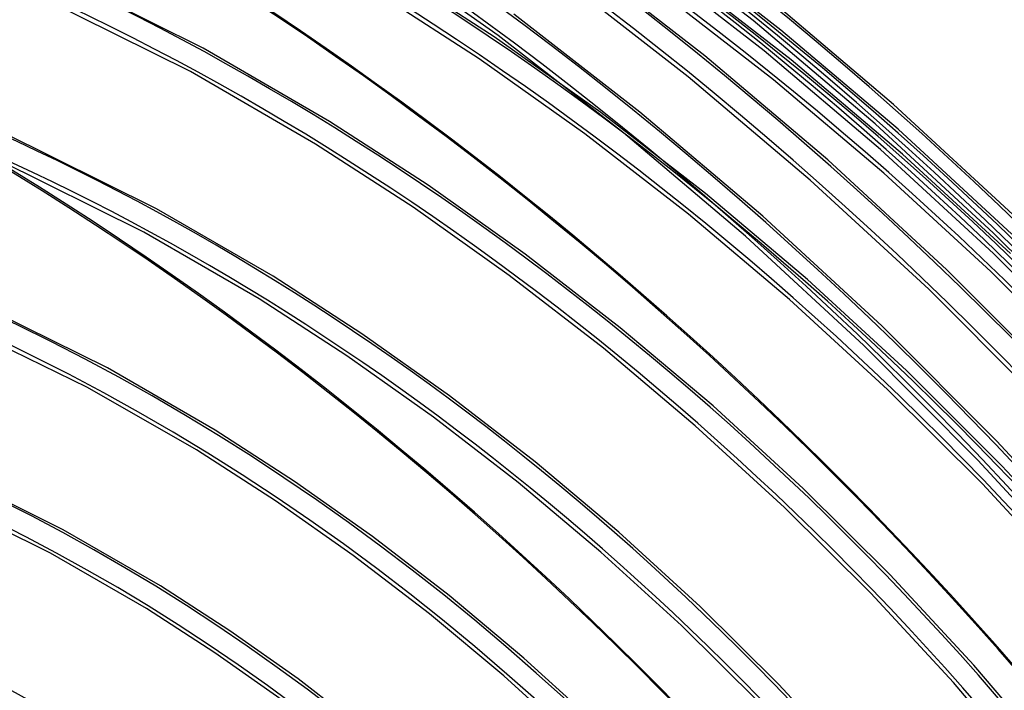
# Model space of a CAD drawing. Header units: millimetres. Extents: x -261 to 249, y -324 to 318.
# Tile 76 of 89: x 53 to 136, y 118 to 175. Entities that reach past the tile are written whole.
import ezdxf

# ---------------------------------------------------------------- set-up
doc = ezdxf.new("R2010")
doc.units = ezdxf.units.MM
doc.layers.add('MAIN-1', color=7, linetype='Continuous')
doc.layers.add('MAIN-2', color=7, linetype='Continuous')

msp = doc.modelspace()

# ---------------------------------------------------------------- linework, layer by layer
at = {"layer": 'MAIN-1'}
for centre, major_axis, start_param, end_param in [((-0.5, -0.433), (159.408, -184.069), 0.713724, 3.511855), ((-8.75, -7.578), (-148.606, 171.596), -2.427868, -0.857072), ((-50, -43.301), (-148.606, 171.596), -3.141592, -0.857072), ((-50, -43.301), (147.952, -170.84), 0, 2.284521)]:
    msp.add_ellipse(centre, major_axis=major_axis, ratio=0.75, start_param=start_param, end_param=end_param, dxfattribs=at)
at = {"layer": 'MAIN-2'}
for p, q in [((114.768, 174.611), (104.162, 182.857)), ((93.162, 173.331), (82.332, 181.032)), ((117.111, 173.804), (106.927, 181.719)), ((68.174, 172.269), (53.734, 179.459)), ((110.677, 171.615), (100, 179.915)), ((115.704, 172.035), (105.59, 179.897)), ((92.821, 173.234), (83.633, 179.185)), ((117.989, 171.275), (108.316, 178.788)), ((109.268, 169.848), (98.662, 178.094)), ((67.093, 170.284), (52.804, 177.399)), ((91.547, 171.367), (82.446, 177.262)), ((116.494, 169.578), (106.919, 177.01)), ((126.658, 167.492), (116.234, 176.332)), ((105.177, 166.852), (94.5, 175.152)), ((125.107, 165.847), (114.768, 174.611)), ((127.038, 165.392), (117.111, 173.804)), ((101.863, 166.814), (92.821, 173.234)), ((103.768, 165.085), (93.162, 173.331)), ((78.865, 166.059), (68.174, 172.269)), ((125.564, 163.679), (115.704, 172.035)), ((100.506, 165.007), (91.547, 171.367)), ((121.084, 162.794), (110.677, 171.615)), ((127.419, 163.292), (117.989, 171.275)), ((77.677, 164.137), (67.093, 170.284)), ((119.607, 161.084), (109.268, 169.848)), ((125.83, 161.68), (116.494, 169.578)), ((115.584, 158.031), (105.177, 166.852)), ((136.768, 158.16), (126.658, 167.492)), ((87.223, 160.647), (78.865, 166.059)), ((110.721, 159.945), (101.863, 166.814)), ((64.222, 158.663), (51.15, 165.158)), ((135.136, 156.593), (125.107, 165.847)), ((136.667, 156.513), (127.038, 165.392)), ((109.285, 158.201), (100.506, 165.007)), ((114.107, 156.32), (103.768, 165.085)), ((85.949, 158.78), (77.677, 164.137)), ((135.128, 154.858), (125.564, 163.679)), ((63.142, 156.677), (50.221, 163.098)), ((131.178, 153.483), (121.084, 162.794)), ((136.567, 154.866), (127.419, 163.292)), ((129.636, 151.83), (119.607, 161.084)), ((134.889, 153.343), (125.83, 161.68)), ((95.45, 154.811), (87.223, 160.647)), ((119.359, 152.649), (110.721, 159.945)), ((74.096, 152.934), (64.222, 158.663)), ((94.093, 153.004), (85.949, 158.78)), ((117.846, 150.97), (109.285, 158.201)), ((125.678, 148.72), (115.584, 158.031)), ((72.908, 151.011), (63.142, 156.677)), ((124.136, 147.067), (114.107, 156.32)), ((144.813, 146.884), (135.136, 156.593)), ((103.511, 148.569), (95.45, 154.811)), ((144.357, 145.602), (135.128, 154.858)), ((140.918, 143.713), (131.178, 153.483)), ((81.625, 148.06), (74.096, 152.934)), ((102.074, 146.825), (94.093, 153.004)), ((127.742, 144.95), (119.359, 152.649)), ((143.635, 144.597), (134.889, 153.343)), ((139.313, 142.121), (129.636, 151.83)), ((60.071, 145.164), (48.289, 150.982)), ((80.351, 146.193), (72.908, 151.011)), ((126.156, 143.34), (117.846, 150.97)), ((58.368, 143.512), (46.525, 149.293)), ((111.374, 141.941), (103.511, 148.569)), ((135.418, 138.95), (125.678, 148.72)), ((89.037, 142.808), (81.625, 148.06)), ((109.86, 140.262), (102.074, 146.825)), ((133.813, 137.358), (124.136, 147.067)), ((87.68, 141.001), (80.351, 146.193)), ((69.197, 139.888), (60.071, 145.164)), ((135.837, 136.873), (127.742, 144.95)), ((67.597, 138.218), (58.368, 143.512)), ((96.301, 137.193), (89.037, 142.808)), ((134.181, 135.335), (126.156, 143.34)), ((119.006, 134.948), (111.374, 141.941)), ((94.864, 135.449), (87.68, 141.001)), ((117.42, 133.337), (109.86, 140.262)), ((75.916, 135.548), (69.197, 139.888)), ((144.766, 128.758), (135.418, 138.95)), ((74.309, 133.906), (67.597, 138.218)), ((103.388, 131.232), (96.301, 137.193)), ((143.101, 127.229), (133.813, 137.358)), ((143.613, 128.448), (135.837, 136.873)), ((56.316, 131.451), (45.98, 136.557)), ((82.53, 130.874), (75.916, 135.548)), ((101.874, 129.554), (94.864, 135.449)), ((141.89, 126.984), (134.181, 135.335)), ((55.242, 129.463), (45.055, 134.495)), ((126.38, 127.613), (119.006, 134.948)), ((80.892, 129.273), (74.309, 133.906)), ((124.724, 126.074), (117.42, 133.337)), ((64.558, 126.682), (56.316, 131.451)), ((110.271, 124.945), (103.388, 131.232)), ((89.014, 125.878), (82.53, 130.874)), ((63.371, 124.759), (55.242, 129.463)), ((108.684, 123.335), (101.874, 129.554)), ((87.348, 124.317), (80.892, 129.273)), ((133.466, 119.962), (126.38, 127.613)), ((70.428, 122.886), (64.558, 126.682)), ((131.744, 118.498), (124.724, 126.074)), ((95.343, 120.575), (89.014, 125.878)), ((69.154, 121.02), (63.371, 124.759)), ((93.65, 119.052), (87.348, 124.317)), ((116.923, 118.351), (110.271, 124.945)), ((76.21, 118.802), (70.428, 122.886)), ((115.267, 116.813), (108.684, 123.335)), ((74.853, 116.994), (69.154, 121.02)), ((101.491, 114.983), (95.343, 120.575)), ((140.238, 112.023), (133.466, 119.962)), ((81.879, 114.44), (76.21, 118.802)), ((99.775, 113.495), (93.65, 119.052)), ((138.453, 110.636), (131.744, 118.498)), ((123.319, 111.475), (116.923, 118.351))]:
    msp.add_line(p, q, dxfattribs=at)
for centre, major_axis, start_param, end_param in [((15.652, 13.555), (-163.487, 188.778), -1.616769, -0.097375), ((15.652, 13.555), (162.007, -187.07), 1.525602, 3.043439), ((10.152, 8.792), (-163.487, 188.778), -1.616769, -0.097375), ((10.152, 8.792), (162.007, -187.07), 1.524472, 3.04457), ((21.152, 18.319), (-156.089, 180.236), -1.614712, -0.099432), ((4.652, 4.029), (-163.487, 188.778), -1.616769, -0.097375), ((21.152, 18.319), (154.61, -178.528), 1.526863, 3.042179), ((4.652, 4.029), (162.007, -187.07), 1.524472, 3.04457), ((26.652, 23.082), (-148.691, 171.694), -1.613324, -0.10082), ((26.652, 23.082), (147.212, -169.986), 1.529278, 3.039764), ((0, 0), (-158.754, 183.313), -2.427868, 0.713724), ((26.652, 23.082), (-137.151, 158.369), -1.610102, -0.104042), ((26.652, 23.082), (135.672, -156.66), 1.531844, 3.037198), ((26.652, 23.082), (-125.611, 145.043), -1.607127, -0.107017), ((26.652, 23.082), (124.132, -143.335), 1.534887, 3.034154), ((26.652, 23.082), (-114.071, 131.718), -1.60355, -0.110594), ((26.652, 23.082), (112.591, -130.009), 1.538555, 3.030487), ((-8.25, -7.145), (-147.952, 170.84), -2.427868, -0.857072), ((26.652, 23.082), (101.051, -116.684), 1.543061, 3.025981), ((26.652, 23.082), (-102.531, 118.392), -1.599167, -0.19647), ((26.652, 23.082), (-90.99, 105.067), -1.59367, -0.120474), ((26.652, 23.082), (89.511, -103.358), 1.54873, 3.020312), ((26.652, 23.082), (-79.45, 91.741), -1.586575, -0.127569), ((26.652, 23.082), (77.971, -90.033), 1.553837, 3.015204), ((21.152, 18.319), (70.573, -81.491), 1.559503, 3.009538)]:
    msp.add_ellipse(centre, major_axis=major_axis, ratio=0.75, start_param=start_param, end_param=end_param, dxfattribs=at)

doc.saveas('drawing.dxf')
